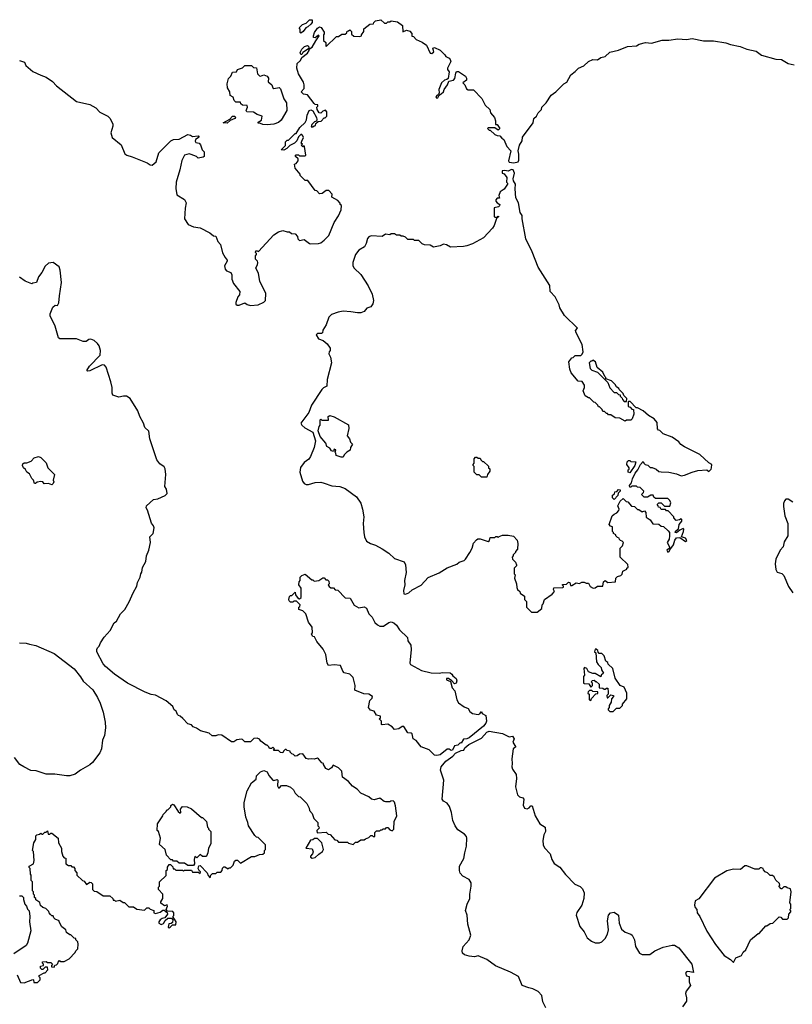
# Model space of a CAD drawing. Extents: x 1863118 to 1989590, y 394482 to 532474.
# Tile 11 of 215: x 1929886 to 1936812, y 403277 to 412100. Entities that reach past the tile are written whole.
import ezdxf

# ---------------------------------------------------------------- set-up
doc = ezdxf.new("R2010")
doc.units = 0

msp = doc.modelspace()

# ---------------------------------------------------------------- linework, layer by layer
at = {"layer": '0CON20XD'}
for points in [[(1932024.2, 409545.8), (1932075, 409567.5), (1932090, 409585), (1932092.5, 409645), (1932038.3, 409758.3), (1932027, 409827), (1932002.5, 409875), (1932017, 409903), (1932020, 409925), (1932017, 409937), (1932000, 409955), (1932000, 409985), (1932010, 409995), (1932010, 410005), (1932000, 410015), (1932001.7, 410028.3), (1932015, 410030), (1932028.3, 410021.7), (1932165, 410172.5), (1932205, 410200), (1932245, 410210), (1932285, 410197.5), (1932305, 410197.5), (1932323, 410183), (1932355, 410180), (1932377, 410157), (1932380, 410135), (1932395, 410120), (1932435, 410130), (1932483, 410093), (1932495, 410090), (1932565, 410093.3), (1932585, 410100), (1932617, 410123), (1932656.2, 410165), (1932706.1, 410283.9), (1932745, 410342.5), (1932767.5, 410395), (1932770, 410435), (1932760, 410445), (1932760, 410455), (1932738.3, 410478.3), (1932685, 410510), (1932687, 410537), (1932658.3, 410568.3), (1932635, 410570), (1932596.7, 410543.3), (1932575, 410540), (1932550, 410565), (1932535, 410570), (1932468.3, 410658.3), (1932445, 410660), (1932400, 410705), (1932400, 410715), (1932355, 410770), (1932350, 410805), (1932365, 410810), (1932382.5, 410835), (1932381.7, 410851.7), (1932360, 410875), (1932360, 410885), (1932365, 410890), (1932385, 410890), (1932395, 410880), (1932445, 410880), (1932450, 410885), (1932440, 410965), (1932435, 410970), (1932425, 410960), (1932410, 410975), (1932420, 410985), (1932410, 410995), (1932415, 411010), (1932430, 411045), (1932425, 411060), (1932415, 411070), (1932405, 411070), (1932385, 411050), (1932370, 411015), (1932350, 410995), (1932307.5, 410972.5), (1932280, 410945), (1932255, 410930), (1932230, 410935), (1932268.3, 410971.7), (1932270, 411005), (1932285, 411020), (1932295, 411020), (1932355, 411080), (1932365, 411080), (1932397, 411133), (1932445, 411180), (1932457, 411203), (1932462.5, 411245), (1932480, 411285), (1932495, 411292.5), (1932515, 411282.5), (1932546.7, 411225), (1932550, 411205), (1932548.3, 411191.7), (1932530, 411185), (1932505, 411160), (1932500, 411140), (1932515, 411140), (1932525, 411150), (1932538.3, 411151.7), (1932541.7, 411168.3), (1932561.7, 411188.3), (1932588.3, 411191.7), (1932615, 411220), (1932625, 411220), (1932640, 411235), (1932640, 411275), (1932628.3, 411288.3), (1932605, 411280), (1932587, 411263), (1932570, 411265), (1932552.5, 411295), (1932550, 411315), (1932560, 411325), (1932558.3, 411338.3), (1932535, 411340), (1932525, 411347.5), (1932466.4, 411426.4), (1932431.7, 411431.7), (1932410, 411455), (1932436.7, 411483.3), (1932436.1, 411516.1), (1932429.5, 411539.5), (1932386.7, 411615), (1932371.2, 411665), (1932373.9, 411706.1), (1932402.5, 411735), (1932415, 411760), (1932465, 411800), (1932480, 411825), (1932480, 411840), (1932475, 411840), (1932424.1, 411805.9), (1932415, 411787.5), (1932405, 411787.5), (1932400, 411805), (1932414.3, 411835.7), (1932439.3, 411860.7), (1932465, 411868.8), (1932473.8, 411863.8), (1932480, 411840), (1932485, 411840), (1932506.7, 411853.3), (1932540.7, 411909.3), (1932570, 411955), (1932565, 411960), (1932535, 411937.5), (1932521.2, 411941.2), (1932520, 411955), (1932530, 411985), (1932556.7, 412025), (1932575, 412036.2), (1932589.2, 412029.2), (1932617, 411987), (1932617, 411973), (1932610, 411965), (1932610, 411915), (1932630, 411895), (1932630, 411865), (1932635, 411860), (1932725, 411950), (1932745, 411950), (1932775, 411970), (1932805, 411970), (1932818.3, 411981.7), (1932821.7, 411998.3), (1932835, 412000), (1932845, 412010), (1932860, 411995), (1932861.7, 411971.7), (1932881.7, 411951.7), (1932935, 411950), (1932950, 411955), (1932950, 411965), (1932970, 411995), (1932971.7, 412018.3), (1933025, 412060), (1933058.3, 412061.7), (1933060, 412075), (1933075, 412090), (1933125, 412100), (1933155, 412070), (1933175, 412070), (1933185, 412080), (1933205, 412080), (1933215, 412090), (1933271.7, 412081.7), (1933317, 412047), (1933321.7, 411991.7), (1933355, 412007.5), (1933385, 411997.5), (1933400, 411975), (1933401.7, 411951.7), (1933415, 411950), (1933441.7, 411921.7), (1933495, 411900), (1933533, 411873), (1933565, 411800), (1933581.7, 411798.3), (1933597.5, 411812.5), (1933590, 411845), (1933605, 411850), (1933655, 411827.5), (1933696.4, 411786.4), (1933705, 411770), (1933735, 411756.7), (1933745, 411742.5), (1933750, 411725), (1933720, 411665), (1933720, 411655), (1933736.4, 411633.6), (1933726.1, 411573.9), (1933716.4, 411563.6), (1933693.1, 411556.9), (1933666.4, 411533.6), (1933644.3, 411475), (1933646.7, 411443.3), (1933641.7, 411428.3), (1933621.2, 411415), (1933616.7, 411405), (1933625, 411396.7), (1933635, 411401.2), (1933646.1, 411423.9), (1933665, 411436.7), (1933685, 411452.5), (1933692, 411475), (1933720, 411515), (1933731.7, 411548.3), (1933775, 411556.7), (1933788.3, 411571.7), (1933795, 411620), (1933802.5, 411635), (1933820, 411635), (1933882.5, 411595), (1933892.5, 411575), (1933891.7, 411558.3), (1933860, 411535), (1933877, 411517), (1933890.6, 411480.6), (1933905, 411470.8), (1933955, 411470), (1934027.5, 411395), (1934060, 411335), (1934100, 411295), (1934107.5, 411265), (1934142.5, 411225), (1934152.5, 411195), (1934151.7, 411161.7), (1934165, 411160), (1934190, 411125), (1934175, 411110), (1934145, 411130), (1934085, 411130), (1934080, 411125), (1934095, 411110), (1934105, 411110), (1934145, 411072.5), (1934165, 411062.5), (1934190, 411060), (1934207, 411037), (1934227.5, 411025), (1934252.5, 410965), (1934287.5, 410925), (1934268.6, 410835), (1934275, 410823.3), (1934315, 410816.5), (1934353.3, 410825), (1934360, 410840), (1934360, 410895), (1934353.8, 410925), (1934367.5, 410975), (1934391.2, 411015), (1934394.1, 411045.9), (1934490, 411175), (1934494, 411215), (1934518, 411235), (1934533.9, 411266.1), (1934563.6, 411296.4), (1934567.5, 411315), (1934606.7, 411355), (1934650, 411425), (1934693.3, 411455), (1934763.3, 411525), (1934789.5, 411540.5), (1934826.7, 411605), (1934866.2, 411635), (1934894.4, 411665.6), (1934942.1, 411687.9), (1934985, 411724), (1935025, 411742), (1935065, 411739.2), (1935095, 411760), (1935135, 411768.8), (1935175, 411810), (1935255, 411826), (1935335, 411860), (1935415, 411866.2), (1935439.1, 411880.9), (1935495, 411897.1), (1935549.5, 411890.5), (1935645, 411915.8), (1935705, 411915.7), (1935785, 411928.6), (1935865, 411922.2), (1935915, 411930), (1936015, 411909.2), (1936105, 411910.8), (1936215, 411892.5), (1936256.9, 411876.9), (1936345, 411860.8), (1936405, 411836), (1936488.8, 411818.8), (1936535, 411781.2), (1936665, 411746.7), (1936715, 411743.8), (1936775, 411708.8), (1936827.5, 411695)], [(1932405, 411980), (1932400, 411985), (1932400, 412015), (1932391.7, 412028.3), (1932421.7, 412058.3), (1932455, 412070), (1932485, 412100), (1932508.3, 412098.3), (1932507.5, 412075), (1932495, 412060), (1932470, 412035), (1932451.7, 412028.3), (1932427.5, 411995), (1932405, 411980)], [(1929883.6, 411733.6), (1929928.3, 411718.3), (1929940.7, 411690.7), (1930005, 411636.7), (1930075, 411603.8), (1930122.5, 411585), (1930180, 411545), (1930217, 411507), (1930395, 411368), (1930515, 411340), (1930569.3, 411309.3), (1930605, 411271.4), (1930675.4, 411235.4), (1930697.1, 411215), (1930722.5, 411165), (1930722.7, 411147.3), (1930703.8, 411085), (1930713.8, 411045), (1930797.4, 410977.4), (1930828.7, 410898.7), (1930846.7, 410885), (1930895, 410872.5), (1931027.9, 410817.9), (1931055, 410800), (1931075, 410797.5), (1931110, 410825), (1931135, 410907.5), (1931240, 411015), (1931265, 411026.7), (1931315, 411030), (1931395, 411072.5), (1931416.7, 411066.7), (1931435, 411052.5), (1931485, 411059.2), (1931495.8, 411045.8), (1931463.6, 411026.4), (1931460.7, 411010.7), (1931465, 411000), (1931495, 410992.5), (1931508.3, 410978.3), (1931523, 410933), (1931540, 410915), (1931540, 410875), (1931531.7, 410868.3), (1931485, 410860), (1931470, 410875), (1931423, 410893), (1931405, 410896.7), (1931363.6, 410886.4), (1931340.7, 410839.3), (1931323.3, 410755), (1931288.8, 410645), (1931286.4, 410586.4), (1931295, 410530), (1931365, 410487.5), (1931379.3, 410459.3), (1931369.3, 410410.7), (1931363.8, 410315), (1931397.5, 410265), (1931445, 410243.8), (1931503.9, 410233.9), (1931590.7, 410190.7), (1931625, 410162.5), (1931645, 410160), (1931663.8, 410113.8), (1931686.7, 410085), (1931705, 410010), (1931727.5, 409967.5), (1931747.5, 409945), (1931747.5, 409935), (1931723.3, 409895), (1931726.7, 409865), (1931739.3, 409849.3), (1931777.5, 409835), (1931787.5, 409815), (1931787.5, 409775), (1931802.5, 409735), (1931860, 409665), (1931857, 409633), (1931843, 409617), (1931823, 409567), (1931825, 409550), (1931835, 409543.3), (1931855, 409543.3), (1931905, 409562.5), (1931926.4, 409546.4), (1931955, 409538), (1932024.2, 409545.8)], [(1932105, 411157.5), (1932065, 411160), (1932045, 411170), (1932021.7, 411171.7), (1932030, 411185), (1932055, 411200), (1932060, 411235), (1932015, 411250), (1931981.7, 411271.7), (1931922.5, 411275), (1931917.5, 411285), (1931928.8, 411315), (1931925, 411330), (1931883, 411333), (1931870, 411345), (1931865, 411360), (1931825, 411360), (1931810, 411375), (1931800, 411405), (1931771.7, 411421.7), (1931770, 411455), (1931748.3, 411488.3), (1931747.5, 411525), (1931758.3, 411571.7), (1931780, 411595), (1931795, 411630), (1931828.3, 411631.7), (1931840, 411655), (1931885, 411670), (1931905, 411690), (1931965, 411690), (1931983, 411673), (1932008.3, 411668.3), (1932018, 411615), (1932035, 411596), (1932045, 411594.2), (1932075, 411607.1), (1932105, 411593.1), (1932115.4, 411575), (1932113.4, 411543.4), (1932146, 411516), (1932155, 411490), (1932165, 411483.8), (1932211.7, 411491.7), (1932225, 411480), (1932255, 411390), (1932277.5, 411355), (1932280, 411285), (1932229.5, 411200.5), (1932205, 411177.5), (1932165, 411163.3), (1932105, 411157.5)], [(1931745, 411173.5), (1931710, 411175), (1931770.8, 411209.2), (1931795, 411234.2), (1931816.2, 411235), (1931822, 411225), (1931815.5, 411214.5), (1931773.6, 411196.4), (1931745, 411173.5)], [(1934525, 406790), (1934567, 406823), (1934570, 406855), (1934580, 406865), (1934590, 406905), (1934659.3, 406950.7), (1934680, 406975), (1934672.5, 406995), (1934675, 407010), (1934755, 407012.5), (1934760, 407015), (1934760, 407025), (1934750, 407035), (1934755, 407040), (1934787, 407043), (1934805, 407060), (1934817, 407057), (1934825, 407030), (1934835, 407030), (1934875, 407052.5), (1934905, 407047.5), (1934925, 407060), (1934945, 407060), (1934965, 407050), (1934985, 407050), (1935000.7, 407020.7), (1935026.4, 407006.4), (1935045, 407008.8), (1935065.8, 407024.2), (1935115, 407024.2), (1935118.3, 407061.7), (1935135, 407074), (1935158, 407058), (1935226.7, 407063.3), (1935230, 407095), (1935245, 407110), (1935275, 407120), (1935288.3, 407131.7), (1935291.7, 407158.3), (1935330, 407175), (1935330, 407185), (1935340, 407195), (1935338.3, 407218.3), (1935270, 407285), (1935270, 407365), (1935290, 407385), (1935300, 407415), (1935288.3, 407428.3), (1935271.7, 407431.7), (1935261.7, 407441.7), (1935260, 407455), (1935245, 407460), (1935230, 407475), (1935230, 407485), (1935210, 407495), (1935210, 407505), (1935200, 407515), (1935200, 407555), (1935181.7, 407561.7), (1935170, 407575), (1935197, 407653), (1935215, 407670), (1935240, 407680), (1935258.3, 407701.7), (1935260, 407715), (1935247.5, 407745), (1935267.5, 407785), (1935295, 407810), (1935321.7, 407781.7), (1935338.3, 407778.3), (1935371.7, 407741.7), (1935398.3, 407738.3), (1935425, 407710), (1935435, 407710), (1935465, 407690), (1935488.3, 407698.3), (1935500, 407685), (1935501.7, 407641.7), (1935538.3, 407618.3), (1935561.7, 407581.7), (1935615, 407580), (1935635, 407560), (1935658.3, 407558.3), (1935698.3, 407518.3), (1935710, 407505), (1935712.5, 407475), (1935707.5, 407445), (1935690, 407415), (1935711.2, 407375), (1935709.3, 407360.7), (1935686.7, 407345), (1935695, 407327.5), (1935707.5, 407335), (1935715, 407350), (1935746.1, 407393.9), (1935757.5, 407435), (1935773, 407457), (1935805, 407460), (1935855, 407423.3), (1935866.4, 407433.6), (1935855, 407452.5), (1935820, 407465), (1935837.5, 407515), (1935840, 407535), (1935835, 407540), (1935803.3, 407526.7), (1935775, 407502.5), (1935763.3, 407505), (1935764, 407516), (1935791.2, 407538.8), (1935798, 407575), (1935822.5, 407605), (1935821.7, 407621.7), (1935815, 407627.5), (1935801.7, 407618.3), (1935771.7, 407611.7), (1935750, 407635), (1935750, 407645), (1935698.3, 407698.3), (1935685, 407700), (1935675, 407710), (1935635, 407710), (1935628.3, 407728.3), (1935611.7, 407731.7), (1935610, 407745), (1935600, 407755), (1935615, 407770), (1935635, 407770), (1935665, 407740), (1935715, 407740), (1935721.7, 407771.7), (1935715, 407790), (1935695, 407810), (1935585, 407810), (1935571.7, 407821.7), (1935565, 407840), (1935545, 407840), (1935515, 407820), (1935485, 407820), (1935460, 407845), (1935478.3, 407861.7), (1935480, 407875), (1935448.3, 407908.3), (1935425, 407910), (1935415, 407920), (1935375, 407920), (1935365, 407910), (1935355, 407910), (1935352.5, 407925), (1935371.7, 407948.3), (1935378.8, 407985), (1935402.5, 408037.5), (1935427.5, 408065), (1935452.5, 408115), (1935475, 408140), (1935480, 408125), (1935493, 408113), (1935517, 408107), (1935538.3, 408088.3), (1935555, 408087.5), (1935590.7, 408070.7), (1935615, 408052.5), (1935637, 408047), (1935706.4, 408046.4), (1935775, 408030), (1935815, 408012.5), (1935845, 408017.5), (1935913.6, 408046.4), (1935965, 408060), (1936045, 408067.5), (1936065, 408050), (1936085, 408072.5), (1936086.2, 408085), (1936090, 408115), (1936065, 408127.5), (1935984.1, 408204.1), (1935845, 408272.5), (1935813.6, 408293.6), (1935795, 408316.7), (1935735, 408357.5), (1935655, 408390), (1935625, 408420), (1935611.7, 408421.7), (1935602.5, 408432.5), (1935599.5, 408489.5), (1935572.7, 408522.7), (1935524.2, 408554.2), (1935476.1, 408596.1), (1935425, 408622.5), (1935411.7, 408621.7), (1935358.3, 408678.3), (1935345, 408680), (1935340, 408675), (1935340, 408635), (1935358.3, 408628.3), (1935375, 408610), (1935388.3, 408608.3), (1935390, 408565), (1935377, 408523), (1935365, 408510), (1935325, 408510), (1935315, 408502.5), (1935265, 408530), (1935225, 408532.5), (1935185, 408560), (1935165, 408560), (1935155, 408570), (1935145, 408570), (1935128.3, 408588.3), (1935115, 408590), (1935108.3, 408608.3), (1935085, 408630), (1935075, 408630), (1935070, 408645), (1935045, 408670), (1935031.7, 408671.7), (1934995, 408710), (1934985, 408710), (1934955, 408730), (1934937.5, 408775), (1934950, 408805), (1934950, 408825), (1934928.3, 408858.3), (1934891.7, 408861.7), (1934830, 408935), (1934818.3, 408968.3), (1934807.5, 409035), (1934835, 409070), (1934848.3, 409071.7), (1934865, 409090), (1934915, 409090), (1934928.3, 409101.7), (1934937.5, 409125), (1934929.3, 409189.3), (1934873.3, 409295), (1934870, 409315), (1934887.5, 409335), (1934770.5, 409450.5), (1934729.3, 409519.3), (1934722.5, 409545), (1934687.5, 409615), (1934641.1, 409665), (1934637, 409717), (1934535, 409883.3), (1934481.1, 410021.1), (1934424.4, 410135), (1934390, 410315), (1934390, 410345), (1934373, 410373), (1934358.8, 410458.8), (1934333.3, 410505), (1934326.7, 410585), (1934330, 410625), (1934312.5, 410655), (1934310, 410675), (1934322.5, 410725), (1934311.2, 410755), (1934295, 410756.7), (1934265, 410743.8), (1934235, 410750), (1934212.5, 410745), (1934212.5, 410725), (1934228.3, 410718.3), (1934252.5, 410685), (1934250, 410645), (1934260, 410635), (1934260, 410625), (1934229.5, 410580.5), (1934193.9, 410556.1), (1934180, 410525), (1934188.3, 410501.7), (1934165, 410500), (1934153, 410487), (1934153.3, 410475), (1934165, 410457.5), (1934190, 410445), (1934188.3, 410431.7), (1934177, 410423), (1934140, 410415), (1934140, 410335), (1934145, 410330), (1934170, 410330), (1934175, 410340), (1934180, 410335), (1934161.7, 410318.3), (1934140, 410255), (1934125, 410232.5), (1934042.5, 410145), (1933945, 410090), (1933895, 410073.3), (1933865, 410066.7), (1933747, 410063), (1933711.7, 410081.7), (1933685, 410087.5), (1933655, 410072.5), (1933595, 410062.5), (1933565, 410080), (1933515, 410082.5), (1933495, 410090), (1933465, 410120), (1933425, 410120), (1933415, 410130), (1933365, 410130), (1933345, 410150), (1933325, 410160), (1933305, 410160), (1933295, 410170), (1933265, 410170), (1933245, 410180), (1933215, 410180), (1933205, 410172.5), (1933165, 410177.5), (1933135, 410157.5), (1933036.4, 410163.6), (1933016.4, 410153.6), (1933005, 410140), (1932993.3, 410095), (1932976.1, 410063.9), (1932925, 410033.3), (1932896.2, 409995), (1932873.3, 409925), (1932872.5, 409895), (1932883.6, 409873.6), (1932945, 409817.5), (1933010, 409715), (1933045, 409640), (1933056.7, 409585), (1933053.3, 409555), (1933035, 409526.7), (1932997.5, 409515), (1932974.1, 409485.9), (1932945, 409473.8), (1932915, 409472), (1932855, 409483.3), (1932785, 409486.7), (1932740.7, 409479.3), (1932681.7, 409458.3), (1932657.5, 409435), (1932633.6, 409366.4), (1932603, 409317), (1932600, 409295), (1932591.7, 409288.3), (1932555, 409287.5), (1932543, 409277), (1932565, 409240), (1932606.4, 409226.4), (1932642.5, 409195), (1932670, 409155), (1932670, 409135), (1932660, 409125), (1932657.5, 409105), (1932672.5, 409075), (1932680, 409025), (1932643.8, 408875), (1932640, 408815), (1932610, 408800), (1932595.4, 408784.6), (1932503.5, 408645), (1932478.9, 408581.1), (1932406.7, 408485), (1932415, 408467.5), (1932441.7, 408441.7), (1932513, 408403), (1932537.5, 408325), (1932526.7, 408265), (1932493.3, 408185), (1932477.7, 408162.3), (1932435, 408132.5), (1932402.7, 408087.3), (1932396.2, 408045), (1932420, 407965), (1932435, 407942.5), (1932455, 407933.3), (1932475, 407933.3), (1932535, 407952), (1932585, 407954.2), (1932615, 407946), (1932685, 407921.4), (1932755, 407917.5), (1932805, 407899.2), (1932906.2, 407825), (1932945, 407767.5), (1932958.8, 407715), (1932970.8, 407645), (1932966, 407585), (1932970, 407505), (1932977.5, 407465), (1932995.7, 407425.7), (1933030, 407405), (1933075, 407392.2), (1933135, 407358.5), (1933195, 407319.4), (1933245, 407272.5), (1933332.3, 407242.3), (1933344.3, 407214.3), (1933351.2, 407145), (1933336.7, 407075), (1933337.5, 407035), (1933327.5, 406985), (1933330, 406955), (1933345, 406952.5), (1933375, 406963.3), (1933405, 406990), (1933485, 407032.5), (1933549.3, 407100.7), (1933645, 407143.8), (1933717.5, 407187.5), (1933805, 407220), (1933825, 407237.5), (1933870, 407255), (1933883, 407267), (1933922.5, 407325), (1933942.5, 407365), (1933955, 407410), (1933980, 407440), (1933993.3, 407446.7), (1934015, 407446.7), (1934085, 407422.5), (1934098.3, 407431.7), (1934105, 407460), (1934145, 407460), (1934155, 407470), (1934165, 407470), (1934175, 407460), (1934185, 407470), (1934215, 407480), (1934265, 407480), (1934311.7, 407471.7), (1934347, 407437), (1934352.5, 407405), (1934350, 407355), (1934330, 407335), (1934330, 407325), (1934310, 407305), (1934310, 407295), (1934300, 407285), (1934302.5, 407265), (1934329.3, 407239.3), (1934340, 407215), (1934340, 407205), (1934320, 407185), (1934320, 407135), (1934327.5, 407125), (1934322.5, 407095), (1934340, 407045), (1934343, 407013), (1934350, 406995), (1934370, 406975), (1934371.7, 406961.7), (1934410, 406935), (1934410, 406905), (1934430, 406885), (1934430, 406835), (1934475, 406790), (1934525, 406790)], [(1930410, 403815), (1930407, 403837), (1930390, 403855), (1930390, 403865), (1930375, 403870), (1930345, 403900), (1930335, 403900), (1930305, 403920), (1930300, 403945), (1930265, 403970), (1930240, 404015), (1930240, 404025), (1930205, 404040), (1930191.7, 404051.7), (1930185, 404070), (1930175, 404070), (1930161.7, 404081.7), (1930150, 404095), (1930148.3, 404108.3), (1930120, 404135), (1930093, 404143), (1930071.7, 404161.7), (1930068.3, 404188.3), (1930031.7, 404211.7), (1930030, 404225), (1930020, 404235), (1930020, 404255), (1930010, 404265), (1930010, 404285), (1930000, 404295), (1930000, 404375), (1929990, 404385), (1929990, 404435), (1929983, 404443), (1929980, 404495), (1929971.7, 404501.7), (1929970, 404515), (1930010, 404535), (1930017.5, 404565), (1930010, 404645), (1930000, 404655), (1930012.5, 404725), (1930030, 404755), (1930030, 404785), (1930040, 404795), (1930065, 404800), (1930075, 404810), (1930085, 404800), (1930095, 404800), (1930111.7, 404818.3), (1930125, 404820), (1930135, 404830), (1930141.7, 404801.7), (1930155, 404800), (1930165, 404810), (1930175, 404810), (1930230, 404765), (1930233, 404723), (1930260, 404675), (1930260, 404645), (1930273, 404603), (1930285, 404590), (1930300, 404585), (1930300, 404535), (1930325, 404520), (1930345, 404520), (1930355, 404510), (1930368.3, 404508.3), (1930380, 404495), (1930380, 404475), (1930400, 404455), (1930400, 404435), (1930450, 404385), (1930465, 404380), (1930485, 404350), (1930515, 404370), (1930528.3, 404368.3), (1930540, 404355), (1930540, 404305), (1930555, 404290), (1930577, 404287), (1930635, 404250), (1930695, 404250), (1930720, 404225), (1930725, 404210), (1930735, 404210), (1930745, 404200), (1930785, 404210), (1930815, 404190), (1930825, 404190), (1930865, 404150), (1930905, 404150), (1930935, 404130), (1931005, 404120), (1931025, 404140), (1931045, 404140), (1931055, 404130), (1931088.3, 404118.3), (1931090, 404095), (1931105, 404090), (1931147, 404103), (1931168.3, 404121.7), (1931181.7, 404121.7), (1931208.3, 404098.3), (1931210, 404085), (1931188.3, 404051.7), (1931163, 404047), (1931147, 404033), (1931132.5, 404015), (1931133, 404003), (1931155, 403992.5), (1931175, 404000), (1931191.7, 404028.3), (1931215, 404050), (1931248.3, 404048.3), (1931260, 404035), (1931255, 404010), (1931245, 404000), (1931223.3, 403996.7), (1931218.3, 403968.3), (1931225, 403962.5), (1931235, 403967.5), (1931255, 403990), (1931285, 403990), (1931290, 404015), (1931260, 404065), (1931267, 404073), (1931267.5, 404095), (1931258.3, 404108.3), (1931211.7, 404111.7), (1931200, 404125), (1931210, 404155), (1931208.3, 404168.3), (1931185, 404160), (1931151.7, 404181.7), (1931150, 404195), (1931170, 404225), (1931170, 404265), (1931130, 404305), (1931130, 404325), (1931140, 404335), (1931140, 404375), (1931198.3, 404431.7), (1931200, 404475), (1931210, 404485), (1931210, 404505), (1931225, 404530), (1931238.3, 404528.3), (1931258.3, 404508.3), (1931261.7, 404491.7), (1931275, 404490), (1931285, 404480), (1931345, 404480), (1931355, 404470), (1931365, 404480), (1931425, 404480), (1931435, 404460), (1931485, 404460), (1931505, 404450), (1931506.7, 404465), (1931498.3, 404468.3), (1931486.7, 404495), (1931493.3, 404516.7), (1931505, 404520), (1931566, 404456), (1931575, 404430), (1931595, 404410), (1931600, 404435), (1931615, 404450), (1931645, 404450), (1931655, 404460), (1931688.3, 404461.7), (1931700, 404475), (1931703, 404497), (1931715, 404510), (1931725, 404510), (1931755, 404490), (1931765, 404500), (1931775, 404500), (1931800, 404525), (1931811.7, 404558.3), (1931823, 404567), (1931838.3, 404568.3), (1931865, 404540), (1931965, 404600), (1931995, 404602.5), (1932035, 404620), (1932065, 404622.5), (1932080, 404635), (1932080, 404655), (1932090, 404665), (1932090, 404705), (1932025, 404770), (1932010, 404775), (1931995, 404790), (1931937.5, 404875), (1931932.5, 404905), (1931912.5, 404955), (1931897.5, 405045), (1931897.5, 405085), (1931925, 405190), (1931965, 405260), (1932007.5, 405295), (1932010, 405325), (1932045, 405360), (1932075, 405372.5), (1932105, 405360), (1932118.3, 405328.3), (1932155, 405286.2), (1932165, 405282.5), (1932195, 405290), (1932200, 405285), (1932197.5, 405235), (1932205, 405217.5), (1932215, 405217.5), (1932233.8, 405236.2), (1932245, 405238.8), (1932278.3, 405238.3), (1932315, 405222.5), (1932339.3, 405199.3), (1932355, 405170), (1932385, 405140), (1932400, 405135), (1932460, 405075), (1932480, 405035), (1932483, 405013), (1932507, 404987), (1932523, 404943), (1932560, 404905), (1932560, 404875), (1932568.3, 404868.3), (1932570, 404855), (1932550, 404835), (1932553, 404813), (1932635, 404820), (1932651.7, 404801.7), (1932668.3, 404798.3), (1932711.7, 404751.7), (1932728.3, 404748.3), (1932745, 404730), (1932825, 404730), (1932835, 404720), (1932875, 404710), (1932895, 404730), (1932915, 404730), (1932945, 404750), (1932975, 404750), (1932985, 404760), (1933015, 404770), (1933035, 404790), (1933045, 404790), (1933055, 404780), (1933068.3, 404781.7), (1933070, 404815), (1933085, 404830), (1933115, 404830), (1933125, 404840), (1933135, 404840), (1933145, 404850), (1933165, 404850), (1933175, 404860), (1933185, 404860), (1933205, 404840), (1933225, 404830), (1933240, 404845), (1933242.5, 404915), (1933267.5, 404965), (1933256.1, 405056.1), (1933247, 405087), (1933235, 405100), (1933213, 405097), (1933205, 405090), (1933165, 405090), (1933153, 405093), (1933115, 405122.5), (1933065, 405110), (1933040, 405115), (1933016.1, 405136.1), (1932945, 405170), (1932910, 405205), (1932870.7, 405230.7), (1932833, 405273), (1932780.7, 405310.7), (1932773.8, 405365), (1932745, 405396), (1932695, 405420), (1932682.5, 405395), (1932655, 405377.5), (1932630.7, 405390.7), (1932610, 405425), (1932610, 405435), (1932595, 405440), (1932565, 405477.5), (1932555, 405482.5), (1932525, 405472.5), (1932506.4, 405476.4), (1932475, 405472.5), (1932455, 405480), (1932425, 405520), (1932395, 405517.5), (1932375, 405502.5), (1932355, 405500), (1932340, 405515), (1932325, 405520), (1932310, 405535), (1932310, 405545), (1932285, 405550), (1932275, 405560), (1932265, 405560), (1932250, 405545), (1932245, 405530), (1932223.3, 405533.3), (1932205, 405550), (1932165, 405550), (1932160, 405555), (1932170, 405565), (1932155, 405580), (1932145, 405570), (1932125, 405570), (1932120, 405585), (1932105, 405600), (1932095, 405600), (1932047.5, 405635), (1932035, 405652.5), (1932015, 405662.5), (1931985, 405660), (1931955, 405630), (1931905, 405630), (1931885, 405650), (1931875, 405652.5), (1931833, 405647), (1931805, 405630), (1931785, 405630), (1931697, 405687), (1931665, 405690), (1931645, 405682.5), (1931613, 405683), (1931585, 405707.5), (1931508.3, 405728.3), (1931471.7, 405751.7), (1931441.7, 405761.7), (1931425, 405780), (1931395, 405790), (1931349.3, 405839.3), (1931325, 405860), (1931310, 405865), (1931300, 405875), (1931290, 405905), (1931270, 405915), (1931260, 405945), (1931200, 405995), (1931105, 406047.5), (1931065, 406052.5), (1931010, 406075), (1930852.5, 406155), (1930735, 406233.8), (1930654, 406305), (1930635, 406327.5), (1930577.5, 406435), (1930577.5, 406455), (1930585, 406470), (1930600, 406485), (1930610, 406515), (1930645, 406567.5), (1930697.5, 406625), (1930732.5, 406695), (1930755, 406710), (1930790, 406775), (1930827.5, 406815), (1930867, 406883), (1930902.5, 406965), (1930937.5, 407025), (1930943, 407057), (1930967, 407103), (1930972.5, 407135), (1930981.7, 407148.3), (1930988.3, 407191.7), (1931016.4, 407243.6), (1931022.5, 407295), (1931042.5, 407345), (1931057.5, 407415), (1931052.5, 407465), (1931084.2, 407495.8), (1931091.4, 407545), (1931087.1, 407565), (1931068, 407588), (1931031.8, 407705), (1931020.6, 407725), (1931022.5, 407745), (1931085, 407800), (1931125, 407806.7), (1931190, 407835), (1931207.5, 407855), (1931201.7, 407891.7), (1931187, 407917), (1931196.7, 408025), (1931191.2, 408075), (1931181.7, 408091.7), (1931141.3, 408121.3), (1931114.5, 408154.5), (1931053.1, 408345), (1931045, 408412.5), (1931008, 408445), (1930995, 408483.3), (1930961.9, 408545), (1930945.4, 408595.4), (1930877.5, 408705), (1930845, 408727.5), (1930817.3, 408727.3), (1930775.9, 408715.9), (1930722.5, 408735), (1930713.9, 408753.9), (1930714, 408805), (1930704.4, 408855), (1930660, 408985), (1930647.1, 409005), (1930625, 409005.9), (1930515, 408953.8), (1930495, 408950), (1930486.7, 408955), (1930512.2, 408995), (1930607.3, 409095), (1930610, 409135), (1930598.7, 409178.7), (1930585, 409198.8), (1930553.3, 409225), (1930525, 409235.8), (1930505, 409233.3), (1930482.5, 409217.5), (1930455, 409216.2), (1930395, 409240), (1930245, 409240), (1930235, 409250), (1930203.3, 409355), (1930160, 409445), (1930160, 409465), (1930182.5, 409525), (1930205, 409542.5), (1930225, 409540), (1930237.7, 409562.3), (1930242, 409625), (1930260, 409745), (1930250, 409855), (1930240, 409885), (1930185, 409923.3), (1930145, 409916.7), (1930115, 409892.5), (1930086.1, 409833.9), (1930053.9, 409796.1), (1930037.5, 409745), (1930005, 409740), (1929995, 409732.5), (1929935, 409757.5), (1929885, 409792.5)], [(1935325, 408680), (1935330, 408705), (1935301.7, 408731.7), (1935295, 408750), (1935260, 408785), (1935256.4, 408796.4), (1935235, 408810), (1935225, 408830), (1935190, 408865), (1935141.7, 408881.7), (1935140, 408895), (1935131.7, 408901.7), (1935115, 408940), (1935063, 408983), (1935047.5, 409035), (1935025, 409050), (1935015, 409040), (1935005, 409040), (1934990, 409025), (1935000, 408975), (1935015, 408960), (1935065, 408940), (1935158.3, 408848.3), (1935175, 408800), (1935215, 408760), (1935235, 408760), (1935255, 408740), (1935268.3, 408738.3), (1935270, 408725), (1935288.3, 408708.3), (1935290, 408695), (1935305, 408680), (1935325, 408680)], [(1932768.3, 408178.3), (1932723.6, 408193.6), (1932720, 408215), (1932710, 408225), (1932718.3, 408231.7), (1932720, 408245), (1932705, 408250), (1932698.3, 408231.7), (1932680, 408235), (1932665, 408260), (1932640, 408275), (1932630, 408305), (1932580, 408365), (1932562.5, 408415), (1932570, 408455), (1932580, 408465), (1932580, 408515), (1932585, 408520), (1932595, 408510), (1932655, 408510), (1932650, 408545), (1932665, 408552.5), (1932705, 408542.5), (1932835, 408470), (1932837, 408437), (1932820.7, 408370.7), (1932842.5, 408345), (1932853, 408313), (1932870, 408295), (1932852.5, 408265), (1932848.3, 408241.7), (1932820, 408225), (1932795, 408200), (1932785, 408180), (1932768.3, 408178.3)], [(1930175, 407932.5), (1930145, 407942.5), (1930105, 407940), (1930095, 407960), (1930075, 407962.5), (1930043, 407957), (1930027, 407943), (1930020, 407945), (1930010, 407975), (1929995, 407990), (1929975, 408030), (1929950, 408045), (1929938.3, 408068.3), (1929920, 408085), (1929912.5, 408105), (1929915, 408120), (1929925, 408130), (1929951.7, 408128.3), (1929990, 408145), (1930015, 408172.5), (1930053.6, 408186.4), (1930075, 408176.7), (1930125, 408127.5), (1930140, 408085), (1930197.5, 408025), (1930187.5, 407975), (1930191.7, 407958.3), (1930187, 407943), (1930175, 407932.5)], [(1934075, 408000), (1934025, 408000), (1934005, 408020), (1933985, 408020), (1933960, 408045), (1933960, 408095), (1933950, 408105), (1933950, 408115), (1933960, 408125), (1933960, 408165), (1933971.7, 408178.3), (1933985, 408180), (1933995, 408170), (1934015, 408170), (1934020, 408155), (1934035, 408140), (1934045, 408140), (1934088.3, 408098.3), (1934090, 408085), (1934100, 408075), (1934100, 408055), (1934080, 408025), (1934075, 408000)], [(1935355, 408040), (1935340, 408045), (1935340, 408065), (1935348.3, 408071.7), (1935350, 408085), (1935330, 408115), (1935331.7, 408138.3), (1935345, 408150), (1935355, 408150), (1935365, 408140), (1935408.3, 408138.3), (1935400, 408105), (1935355, 408040)], [(1935215, 407800), (1935200, 407815), (1935201.7, 407838.3), (1935218.3, 407851.7), (1935221.7, 407868.3), (1935238.3, 407871.7), (1935255, 407890), (1935268.3, 407888.3), (1935270, 407875), (1935251.7, 407858.3), (1935247.5, 407835), (1935215, 407800)], [(1936817.5, 407775), (1936775, 407802.5), (1936755, 407802.5), (1936741.7, 407788.3), (1936732.5, 407765), (1936733.6, 407736.4), (1936743.6, 407653.6), (1936772.5, 407585), (1936772.5, 407475), (1936738.3, 407421.7), (1936730, 407375), (1936703, 407347), (1936663.3, 407265), (1936658.8, 407225), (1936663.9, 407173.9), (1936675, 407150), (1936716.7, 407136.7), (1936735, 407120), (1936779.3, 407019.3), (1936816.7, 406965)], [(1933625, 405505.8), (1933605, 405510), (1933557.3, 405557.3), (1933485, 405584.3), (1933439.5, 405639.5), (1933413.3, 405655), (1933405, 405700), (1933395, 405707.5), (1933365, 405710), (1933330, 405765), (1933315, 405766.7), (1933285, 405746.7), (1933245, 405740), (1933225, 405762.5), (1933186.4, 405786.4), (1933135, 405780), (1933130, 405785), (1933130, 405815), (1933110, 405835), (1933120, 405845), (1933120, 405860), (1933085, 405867.5), (1933065, 405902.5), (1933031.7, 405911.7), (1933012.5, 405935), (1933025, 406000), (1933045, 406020), (1933050, 406035), (1933016.4, 406056.4), (1932970.3, 406060.3), (1932892, 406092), (1932894, 406135), (1932874.2, 406204.2), (1932845, 406233.8), (1932795, 406247.5), (1932782.3, 406262.3), (1932762.5, 406312.5), (1932705, 406317.5), (1932653.6, 406313.6), (1932643.9, 406333.9), (1932631.7, 406411.7), (1932607.7, 406457.7), (1932549.3, 406529.3), (1932530, 406570), (1932515, 406572.5), (1932502.5, 406595), (1932510, 406605), (1932507, 406657), (1932475, 406700), (1932450, 406775), (1932425, 406802.5), (1932390, 406815), (1932390, 406835), (1932398.3, 406841.7), (1932400, 406855), (1932368.3, 406888.3), (1932345, 406890), (1932335, 406880), (1932315, 406880), (1932301.7, 406891.7), (1932297.5, 406905), (1932305, 406930), (1932315, 406940), (1932325, 406940), (1932355, 406970), (1932360, 406945), (1932381.7, 406911.7), (1932395, 406910), (1932408.3, 406921.7), (1932410, 407005), (1932390, 407035), (1932391.7, 407061.7), (1932400, 407075), (1932400, 407105), (1932415, 407120), (1932445, 407130), (1932505, 407080), (1932515, 407080), (1932525, 407070), (1932567, 407073), (1932603, 407097), (1932617, 407097), (1932631.7, 407081.7), (1932645, 407080), (1932658.3, 407068.3), (1932660, 407045), (1932650, 407035), (1932661.7, 407021.7), (1932675, 407010), (1932698.3, 407008.3), (1932715, 406990), (1932738.3, 406988.3), (1932805, 406920), (1932850, 406915), (1932885, 406852.5), (1932925, 406830), (1932975, 406837.5), (1932995, 406826.7), (1933016.7, 406775), (1933045, 406746.7), (1933069.2, 406699.2), (1933095, 406676.2), (1933115.9, 406665.9), (1933146.1, 406663.9), (1933195, 406697.5), (1933215, 406703.3), (1933240, 406695), (1933265, 406673.3), (1933291.2, 406631.2), (1933361.2, 406565), (1933366.7, 406535), (1933391.2, 406495), (1933394, 406455), (1933383.8, 406335), (1933390.8, 406320.8), (1933489.4, 406269.4), (1933575, 406246.7), (1933645, 406244.2), (1933675, 406250), (1933745, 406245.8), (1933760, 406235), (1933768.8, 406218.8), (1933797.5, 406195), (1933805.7, 406174.3), (1933800, 406155), (1933785, 406147.5), (1933760, 406175), (1933730, 406195), (1933712.5, 406195), (1933713.3, 406185), (1933748.3, 406168.3), (1933762.5, 406112.5), (1933786.8, 406085), (1933805.4, 406005), (1933819.2, 405979.2), (1933872, 405942), (1933905, 405928.2), (1933921.1, 405901.1), (1933945, 405881.4), (1933995, 405872.5), (1934010, 405880), (1934025, 405900), (1934033.3, 405883.3), (1934063.3, 405865), (1934070, 405815), (1934064.4, 405795), (1934045, 405769.4), (1933915, 405665.8), (1933895, 405654.2), (1933865, 405651.2), (1933845, 405617.5), (1933835, 405620), (1933815, 405598.8), (1933785, 405593.8), (1933765.4, 405554.6), (1933755, 405551.4), (1933735, 405562.5), (1933717.9, 405562.1), (1933655, 405513.1), (1933625, 405505.8)], [(1929885, 406516), (1929945, 406513.8), (1929974.3, 406504.3), (1930031.7, 406491.7), (1930195, 406420), (1930375, 406283.3), (1930432.3, 406212.3), (1930455, 406173.3), (1930541.2, 406095), (1930583.3, 406025), (1930608.8, 405975), (1930634.1, 405894.1), (1930653.8, 405805), (1930656, 405755), (1930646, 405685), (1930629.2, 405645), (1930620, 405565), (1930605, 405530), (1930540, 405445), (1930515, 405424), (1930430, 405375), (1930385, 405338), (1930336.1, 405323.9), (1930305, 405323.3), (1930201.7, 405338.3), (1930125, 405340), (1930035, 405367.5), (1929985, 405373.3), (1929923.9, 405403.9), (1929887, 405427), (1929839.3, 405489.3)], [(1935205, 405900), (1935235, 405930), (1935265, 405930), (1935290, 405955), (1935290, 405965), (1935330, 406015), (1935327.5, 406065), (1935305, 406120), (1935270, 406135), (1935225, 406200), (1935202.5, 406285), (1935160, 406325), (1935158.3, 406338.3), (1935141.7, 406351.7), (1935125, 406400), (1935105, 406420), (1935081.7, 406421.7), (1935071.7, 406431.7), (1935068.3, 406448.3), (1935055, 406460), (1935045, 406460), (1935040, 406435), (1935050, 406425), (1935057.5, 406345), (1935070.7, 406320.7), (1935100, 406295), (1935102.5, 406275), (1935120, 406245), (1935100, 406225), (1935095, 406210), (1935045, 406242.5), (1935025, 406242.5), (1934986.2, 406256.2), (1934970, 406285), (1934950, 406295), (1934942.5, 406285), (1934950, 406225), (1934940, 406215), (1934940, 406155), (1934945, 406150), (1934988.3, 406148.3), (1935005, 406120), (1935020, 406135), (1935020, 406155), (1935010, 406165), (1935021.7, 406178.3), (1935035, 406180), (1935045, 406170), (1935055, 406170), (1935080, 406145), (1935081.7, 406111.7), (1935115, 406110), (1935125, 406100), (1935135, 406100), (1935145, 406110), (1935158.3, 406108.3), (1935162.5, 406075), (1935160, 406055), (1935150, 406045), (1935151.7, 406021.7), (1935158.3, 406021.7), (1935185, 406050), (1935210, 406045), (1935210, 406035), (1935190, 406015), (1935187, 405983), (1935170, 405955), (1935170, 405935), (1935160, 405925), (1935160, 405915), (1935175, 405900), (1935205, 405900)], [(1935005, 406000), (1935011.7, 406018.3), (1935051.7, 406058.3), (1935068.3, 406061.7), (1935068.3, 406078.3), (1935025, 406080), (1935015, 406090), (1934995, 406090), (1934981.7, 406078.3), (1934980, 406065), (1934990, 406055), (1934990, 406005), (1935005, 406000)], [(1934601.2, 403245), (1934575, 403300), (1934566.7, 403355), (1934535, 403390), (1934485.9, 403415.9), (1934450, 403425), (1934390, 403445), (1934356.7, 403525), (1934285.3, 403565.3), (1934150.9, 403620.9), (1934075, 403679.5), (1933995, 403710), (1933963.2, 403703.2), (1933915, 403706.9), (1933875, 403719.2), (1933854.2, 403735), (1933851.4, 403755), (1933861.9, 403795), (1933916.7, 403853.3), (1933929.4, 403895), (1933904.6, 403995), (1933896.9, 404075), (1933883.1, 404116.9), (1933896.5, 404175), (1933922.5, 404225), (1933920.4, 404265), (1933933.6, 404335), (1933933.3, 404365), (1933914.6, 404394.6), (1933858.9, 404425), (1933835, 404452.5), (1933828.9, 404475), (1933828.5, 404515), (1933866.7, 404583.3), (1933875.3, 404634.7), (1933891.1, 404695), (1933894.4, 404765), (1933890, 404780), (1933872.8, 404802.8), (1933815, 404841.1), (1933790, 404875), (1933768.9, 404925), (1933758.2, 404995), (1933738.9, 405048.9), (1933718.9, 405078.9), (1933685, 405098), (1933672.9, 405115), (1933689.4, 405285), (1933658.1, 405375), (1933663.1, 405405), (1933706.7, 405455), (1933770, 405500), (1933792.9, 405527.1), (1933845, 405550), (1933866.7, 405553.3), (1933878, 405575), (1933913.8, 405606.2), (1934025, 405662.5), (1934075, 405715.6), (1934094.6, 405725.4), (1934215, 405704.3), (1934275, 405673.3), (1934305, 405678.8), (1934318, 405655), (1934306.2, 405625), (1934325, 405596.7)], [(1934325, 405596.7), (1934332.5, 405585), (1934310, 405565), (1934296.9, 405475), (1934302, 405435), (1934297.1, 405405), (1934302.9, 405385), (1934336.5, 405335), (1934340.3, 405299.7), (1934331.2, 405225), (1934348, 405155), (1934365.6, 405135.6), (1934395.7, 405125.7), (1934405.7, 405115.7), (1934398.3, 405061.7), (1934412, 405035), (1934435, 405029.5), (1934452.6, 405037.4), (1934467.5, 405055), (1934480, 405055), (1934506.3, 404966.3), (1934549.2, 404895), (1934596.9, 404865), (1934598.9, 404825), (1934584, 404795), (1934575.8, 404745), (1934578.6, 404705), (1934590.3, 404680.3), (1934642.5, 404625), (1934657.1, 404575), (1934677.8, 404537.8), (1934729.4, 404505), (1934779.7, 404439.7), (1934862.5, 404352.5), (1934911.2, 404331.2), (1934931.7, 404311.7), (1934945.8, 404275), (1934944.2, 404225), (1934925.8, 404165), (1934881.7, 404098.3), (1934873.8, 404075), (1934908, 403975), (1934945.8, 403925), (1934973.5, 403873.5), (1935011.7, 403841.7), (1935045, 403828), (1935085, 403826.2), (1935105, 403836.2), (1935134.4, 403865.6), (1935154, 403905), (1935164, 403945), (1935156, 404025), (1935163.8, 404075), (1935183, 404097), (1935215, 404101.2), (1935253.3, 404075), (1935261.2, 404005), (1935280.9, 403950.9), (1935314.3, 403924.3), (1935365, 403905.8), (1935376, 403895), (1935397.5, 403855), (1935406, 403795), (1935442.5, 403735), (1935465, 403723.8), (1935535, 403723.3), (1935580, 403755), (1935655, 403790), (1935735, 403807.5), (1935755, 403806.2), (1935795, 403783.3), (1935911.4, 403635), (1935925, 403562.5), (1935875, 403570.8), (1935863.1, 403566.9), (1935855.8, 403555), (1935862.4, 403532.4), (1935886.2, 403525), (1935888.7, 403478.7), (1935899.2, 403445), (1935860.6, 403395), (1935854.3, 403374.3), (1935864.2, 403334.2), (1935864.2, 403305), (1935826.6, 403253.4)], [(1931445, 404520), (1931395, 404520), (1931365, 404540), (1931315, 404540), (1931295, 404560), (1931265, 404560), (1931255, 404570), (1931241.7, 404571.7), (1931203, 404613), (1931190, 404665), (1931138.3, 404708.3), (1931147.5, 404765), (1931130, 404825), (1931120, 404835), (1931122.5, 404895), (1931170, 404965), (1931171.7, 404978.3), (1931200, 405005), (1931205, 405020), (1931215, 405020), (1931240, 405045), (1931241.7, 405058.3), (1931255, 405070), (1931267.5, 405065), (1931307.5, 405005), (1931325, 404990), (1931330, 404995), (1931327.5, 405025), (1931345, 405050), (1931387, 405047), (1931425, 405027.5), (1931515, 404950), (1931525, 404950), (1931560, 404915), (1931570, 404865), (1931580, 404855), (1931580, 404845), (1931600, 404825), (1931600, 404715), (1931577.5, 404675), (1931572.5, 404635), (1931560, 404605), (1931555, 404600), (1931525, 404602.5), (1931505, 404620), (1931475, 404590), (1931455, 404600), (1931450, 404575), (1931452.5, 404535), (1931445, 404520)], [(1932507.5, 404587.5), (1932535, 404591.4), (1932567, 404623), (1932600, 404645), (1932610, 404665), (1932593.3, 404725), (1932555, 404762.5), (1932528.3, 404761.7), (1932515, 404750), (1932491.7, 404748.3), (1932452.5, 404675), (1932508.8, 404668.8), (1932516.4, 404643.6), (1932511.2, 404625), (1932493.3, 404605), (1932493.8, 404595), (1932507.5, 404587.5)], [(1936285, 403652.5), (1936307, 403693), (1936356.4, 403713.6), (1936372.5, 403745), (1936396.7, 403765), (1936437.5, 403855), (1936505, 403910), (1936515, 403910), (1936575, 403980), (1936585, 403980), (1936615, 404000), (1936637, 404003), (1936695, 404060), (1936708.3, 404058.3), (1936725, 404040), (1936765, 404040), (1936778.3, 404051.7), (1936780, 404085), (1936800, 404105), (1936800, 404115), (1936790, 404125), (1936800, 404135), (1936800, 404175), (1936790, 404185), (1936802.5, 404285), (1936795, 404310), (1936765, 404320), (1936755, 404330), (1936735, 404330), (1936718.3, 404311.7), (1936711.7, 404311.7), (1936690, 404335), (1936700, 404345), (1936698.3, 404358.3), (1936665, 404390), (1936648.3, 404418.3), (1936635, 404430), (1936615, 404430), (1936590, 404455), (1936570, 404465), (1936553, 404483), (1936550, 404495), (1936535, 404500), (1936525, 404500), (1936511.7, 404488.3), (1936475, 404487.5), (1936405, 404517.5), (1936385, 404517.5), (1936346.4, 404483.6), (1936285, 404486.7), (1936226.1, 404473.9), (1936115, 404407.5), (1935975, 404222.5), (1935942.5, 404205), (1935936.7, 404165), (1935942.5, 404145), (1935957.5, 404125), (1935960, 404095), (1935983.8, 404063.8), (1936045, 403933.3), (1936122.2, 403812.2), (1936201.2, 403715), (1936258.3, 403678.3), (1936285, 403652.5)], [(1929885, 404250), (1929905, 404250), (1929920, 404235), (1929920, 404215), (1929932.5, 404175), (1929947, 404157), (1929955, 404130), (1929970, 404115), (1929977.5, 404065), (1929973.3, 404015), (1929986.2, 403935), (1929957.5, 403825), (1929945, 403802.5), (1929835, 403730)], [(1929862.2, 403542.2), (1929895, 403473.3), (1929925, 403470), (1930005, 403497.5), (1930010, 403495), (1930011.7, 403471.7), (1930047, 403473), (1930070, 403495), (1930070, 403515), (1930061.7, 403521.7), (1930060, 403535), (1930105, 403560), (1930115, 403560), (1930140, 403585), (1930135, 403610), (1930115, 403610), (1930095, 403590), (1930085, 403590), (1930071.7, 403601.7), (1930071.7, 403618.3), (1930100, 403625), (1930100, 403635), (1930090, 403645), (1930091.7, 403658.3), (1930125, 403660), (1930135, 403650), (1930165, 403650), (1930180, 403635), (1930170, 403625), (1930171.7, 403611.7), (1930195, 403610), (1930201.7, 403628.3), (1930215, 403630), (1930228.3, 403641.7), (1930230, 403655), (1930241.7, 403668.3), (1930255, 403660), (1930285, 403660), (1930330, 403685), (1930385, 403740), (1930390, 403755), (1930407, 403773), (1930410, 403815)]]:
    msp.add_lwpolyline(points, dxfattribs=at)

doc.saveas('drawing.dxf')
